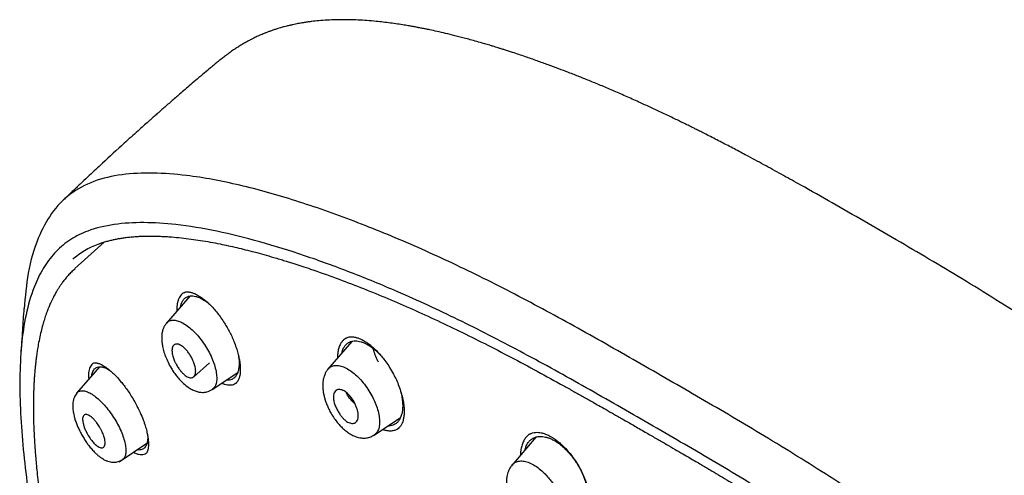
# Model space of a CAD drawing. Header units: millimetres. Extents: x 8 to 1894, y 12 to 2738.
# Tile 35 of 156: x 1365 to 1413, y 744 to 766. Entities that reach past the tile are written whole.
import ezdxf

# ---------------------------------------------------------------- set-up
doc = ezdxf.new("R2010")
doc.units = ezdxf.units.MM

msp = doc.modelspace()

# ---------------------------------------------------------------- linework, layer by layer
at = {"color": 7, "linetype": 'Continuous', "lineweight": 30}
for p, q in [((1369.08, 754.984), (1367.652, 753.693)), ((1367.629, 753.666), (1367.61, 753.647)), ((1367.612, 753.648), (1367.66, 753.684)), ((1373.243, 752.353), (1372.096, 751.022)), ((1381.139, 750.15), (1379.957, 748.779)), ((1368.848, 748.911), (1367.736, 747.622)), ((1373.441, 748.424), (1374.21, 749.106)), ((1374.338, 747.801), (1375.579, 748.635)), ((1375.507, 748.123), (1375.513, 748.129)), ((1382.227, 745.587), (1383.507, 746.447)), ((1383.433, 745.938), (1383.442, 745.946)), ((1390.102, 745.489), (1388.902, 744.097)), ((1369.811, 744.282), (1371.159, 745.188))]:
    msp.add_line(p, q, dxfattribs=at)
for points, knots in [([(1438.452, 730.139), (1438.211, 730.436), (1437.74, 731.016), (1437.027, 731.854), (1436.336, 732.643), (1435.667, 733.383), (1435.024, 734.075), (1434.41, 734.721), (1433.824, 735.323), (1433.265, 735.887), (1432.685, 736.461), (1432.091, 737.039), (1431.49, 737.613), (1430.938, 738.132), (1430.435, 738.598), (1429.981, 739.013), (1429.576, 739.378), (1429.234, 739.685), (1428.949, 739.938), (1428.718, 740.141), (1428.526, 740.31), (1428.373, 740.444), (1428.258, 740.544), (1428.181, 740.611), (1428.13, 740.655), (1428.084, 740.695), (1428.023, 740.748), (1427.892, 740.861), (1427.679, 741.045), (1427.386, 741.296), (1427.052, 741.579), (1426.682, 741.891), (1426.266, 742.239), (1425.798, 742.626), (1425.28, 743.049), (1424.711, 743.51), (1424.095, 744.002), (1423.45, 744.51), (1422.795, 745.02), (1422.145, 745.518), (1421.278, 746.175), (1420.202, 746.974), (1418.926, 747.897), (1417.685, 748.77), (1416.481, 749.596), (1415.314, 750.376), (1413.989, 751.24), (1412.504, 752.181), (1410.858, 753.191), (1409.241, 754.158), (1407.651, 755.089), (1406.084, 755.995), (1404.533, 756.888), (1403.223, 757.63), (1402.15, 758.228), (1401.298, 758.695), (1400.627, 759.058), (1400.137, 759.319), (1399.835, 759.478), (1399.529, 759.639), (1399.221, 759.799), (1398.91, 759.96), (1398.604, 760.117), (1398.32, 760.261), (1398.078, 760.383), (1397.886, 760.479), (1397.742, 760.55), (1397.639, 760.601), (1397.547, 760.647), (1397.434, 760.703), (1397.279, 760.779), (1397.078, 760.877), (1396.835, 760.995), (1396.562, 761.126), (1396.279, 761.261), (1395.999, 761.392), (1395.726, 761.519), (1395.459, 761.643), (1395.061, 761.824), (1394.545, 762.055), (1393.919, 762.328), (1393.326, 762.58), (1392.76, 762.814), (1392.219, 763.032), (1391.703, 763.234), (1391.198, 763.427), (1390.687, 763.617), (1390.146, 763.812), (1389.567, 764.014), (1389.1, 764.171), (1388.764, 764.28), (1388.581, 764.339), (1388.415, 764.391), (1388.267, 764.437), (1388.132, 764.479), (1387.997, 764.52), (1387.821, 764.573), (1387.587, 764.643), (1387.296, 764.727), (1386.985, 764.814), (1386.602, 764.918), (1386.174, 765.029), (1385.714, 765.141), (1385.305, 765.236), (1384.979, 765.306), (1384.728, 765.358), (1384.539, 765.396), (1384.355, 765.431), (1384.159, 765.467), (1383.934, 765.507), (1383.665, 765.552), (1383.354, 765.6), (1383.011, 765.648), (1382.665, 765.691), (1382.283, 765.732), (1381.878, 765.767), (1381.442, 765.793), (1381.009, 765.809), (1380.582, 765.812), (1380.15, 765.801), (1379.745, 765.779), (1379.423, 765.75), (1379.185, 765.723), (1379.006, 765.7), (1378.826, 765.673), (1378.66, 765.645), (1378.519, 765.62), (1378.389, 765.594), (1378.259, 765.567), (1378.116, 765.535), (1377.977, 765.501), (1377.859, 765.471), (1377.758, 765.443), (1377.652, 765.413), (1377.523, 765.374), (1377.372, 765.326), (1377.216, 765.273), (1377.068, 765.219), (1376.936, 765.168), (1376.819, 765.12), (1376.715, 765.076), (1376.628, 765.038), (1376.547, 765.001), (1376.461, 764.961), (1376.352, 764.908), (1376.22, 764.841), (1376.066, 764.76), (1375.957, 764.698), (1375.899, 764.664)], [0, 0, 0, 0, 0.012618, 0.02469, 0.036162, 0.047092, 0.057506, 0.067246, 0.076501, 0.085274, 0.09357, 0.103636, 0.112908, 0.121393, 0.1291, 0.136032, 0.142191, 0.147581, 0.151667, 0.155166, 0.15808, 0.160408, 0.162139, 0.163296, 0.163886, 0.16447, 0.165393, 0.166652, 0.170405, 0.175037, 0.179913, 0.185488, 0.191759, 0.198727, 0.206554, 0.215103, 0.224375, 0.234251, 0.2441, 0.253827, 0.263436, 0.283077, 0.302215, 0.320852, 0.33898, 0.356593, 0.373683, 0.399143, 0.42427, 0.449059, 0.473515, 0.497635, 0.521506, 0.545186, 0.558174, 0.57123, 0.584708, 0.589348, 0.594038, 0.598781, 0.603574, 0.608418, 0.613314, 0.617924, 0.621685, 0.624691, 0.62694, 0.628432, 0.629522, 0.63128, 0.633715, 0.636828, 0.640702, 0.645186, 0.649683, 0.65409, 0.658407, 0.662635, 0.666772, 0.677306, 0.68725, 0.696763, 0.705852, 0.714576, 0.72304, 0.730972, 0.739316, 0.748129, 0.757683, 0.768039, 0.771397, 0.774462, 0.777233, 0.779711, 0.781894, 0.784014, 0.786554, 0.790756, 0.795783, 0.801288, 0.806554, 0.815305, 0.823215, 0.830281, 0.836487, 0.840146, 0.84342, 0.846383, 0.849763, 0.853742, 0.858205, 0.863944, 0.870195, 0.876467, 0.882431, 0.890677, 0.89832, 0.906107, 0.914238, 0.921709, 0.929909, 0.93668, 0.939619, 0.943092, 0.946617, 0.949684, 0.952406, 0.954483, 0.956902, 0.959662, 0.962498, 0.964731, 0.966331, 0.968174, 0.970542, 0.973433, 0.976443, 0.979161, 0.981587, 0.983727, 0.985603, 0.987243, 0.988342, 0.989853, 0.991774, 0.994106, 0.996848, 1, 1, 1, 1]), ([(1375.899, 764.665), (1375.827, 764.622), (1375.697, 764.545), (1375.525, 764.435), (1375.393, 764.348), (1375.284, 764.273), (1375.18, 764.199), (1375.052, 764.106), (1374.903, 763.995), (1374.746, 763.872), (1374.593, 763.748), (1374.433, 763.617), (1374.318, 763.52), (1374.255, 763.467)], [0, 0, 0, 0, 0.142822, 0.256448, 0.340964, 0.403034, 0.466944, 0.535103, 0.638749, 0.735149, 0.806005, 0.89401, 1, 1, 1, 1]), ([(1374.257, 763.469), (1374.154, 763.382), (1373.936, 763.198), (1373.614, 762.925), (1373.303, 762.659), (1373.017, 762.414), (1372.767, 762.199), (1372.542, 762.003), (1372.337, 761.825), (1372.133, 761.647), (1371.943, 761.481), (1371.782, 761.339), (1371.661, 761.232), (1371.573, 761.154), (1371.499, 761.09), (1371.421, 761.02), (1371.327, 760.937), (1371.182, 760.808), (1370.974, 760.623), (1370.695, 760.373), (1370.382, 760.091), (1369.807, 759.571), (1369.235, 759.047), (1368.669, 758.521), (1368.341, 758.215), (1367.994, 757.888), (1367.617, 757.532), (1367.303, 757.233), (1367.114, 757.052), (1367.061, 757.001)], [0, 0, 0, 0, 0.041888, 0.089192, 0.131662, 0.16952, 0.206487, 0.234376, 0.262511, 0.290893, 0.318435, 0.340871, 0.357765, 0.368617, 0.377337, 0.388152, 0.401107, 0.416203, 0.448404, 0.487402, 0.532535, 0.579001, 0.727494, 0.772411, 0.817717, 0.866208, 0.919444, 0.97743, 1, 1, 1, 1]), ([(1449.656, 655.602), (1449.76, 656.288), (1449.967, 657.654), (1449.976, 659.934), (1449.835, 662.308), (1449.556, 664.767), (1449.136, 667.545), (1448.551, 670.657), (1447.793, 674.102), (1446.85, 678.01), (1445.729, 682.376), (1444.507, 687.175), (1443.22, 692.028), (1441.782, 696.992), (1440.387, 701.25), (1439.109, 704.752), (1438.033, 707.449), (1436.809, 710.223), (1435.393, 713.08), (1433.839, 715.852), (1432.152, 718.505), (1430.372, 720.994), (1428.409, 723.417), (1426.333, 725.725), (1424.204, 727.908), (1421.691, 730.314), (1418.793, 732.893), (1415.521, 735.591), (1412.258, 738.115), (1409.012, 740.481), (1405.792, 742.68), (1402.611, 744.709), (1399.475, 746.589), (1396.377, 748.377), (1393.291, 750.154), (1390.213, 751.859), (1387.16, 753.435), (1384.158, 754.832), (1381.231, 756.03), (1378.389, 757.03), (1375.649, 757.798), (1373.335, 758.231), (1371.435, 758.373), (1369.913, 758.299), (1368.539, 757.982), (1367.376, 757.363), (1366.478, 756.419), (1365.795, 755.133), (1365.344, 753.575), (1365.23, 752.322), (1365.175, 751.726)], [0, 0, 0, 0, 0.019898, 0.0396, 0.059164, 0.078621, 0.098012, 0.12334, 0.14858, 0.173729, 0.207869, 0.241962, 0.27621, 0.310623, 0.345208, 0.362607, 0.380133, 0.397809, 0.41567, 0.433753, 0.448994, 0.464409, 0.479834, 0.495068, 0.510119, 0.525027, 0.547187, 0.569186, 0.591085, 0.612946, 0.634793, 0.656563, 0.678191, 0.699624, 0.721056, 0.742684, 0.764455, 0.786298, 0.808164, 0.830061, 0.852059, 0.874219, 0.889128, 0.904179, 0.91941, 0.93484, 0.950247, 0.965498, 0.983576, 1, 1, 1, 1]), ([(1447.446, 655.562), (1447.532, 656.111), (1447.702, 657.207), (1447.751, 659.014), (1447.689, 660.902), (1447.521, 662.866), (1447.27, 664.884), (1446.891, 667.343), (1446.339, 670.266), (1445.587, 673.668), (1444.71, 677.281), (1443.725, 681.089), (1442.692, 685.068), (1441.629, 689.068), (1440.489, 693.121), (1439.223, 697.25), (1438.026, 700.769), (1436.96, 703.64), (1436.09, 705.827), (1435.132, 708.052), (1434.07, 710.316), (1432.883, 712.618), (1431.663, 714.756), (1430.435, 716.709), (1429.236, 718.464), (1427.941, 720.198), (1426.404, 722.081), (1424.618, 724.079), (1422.599, 726.166), (1420.398, 728.291), (1418.025, 730.44), (1415.49, 732.595), (1412.946, 734.641), (1410.401, 736.586), (1407.653, 738.589), (1404.71, 740.609), (1401.585, 742.611), (1398.489, 744.474), (1395.415, 746.251), (1392.352, 748.012), (1389.31, 749.691), (1386.308, 751.232), (1383.56, 752.501), (1381.069, 753.524), (1378.825, 754.342), (1376.646, 755.02), (1374.546, 755.538), (1372.658, 755.852), (1370.989, 755.961), (1369.543, 755.876), (1368.357, 755.592), (1367.425, 755.135), (1366.721, 754.554), (1366.152, 753.82), (1365.66, 752.859), (1365.282, 751.644), (1365.046, 750.164), (1364.955, 748.565), (1364.982, 746.877), (1365.106, 745.121), (1365.373, 742.711), (1365.858, 739.603), (1366.622, 735.764), (1367.518, 731.852), (1368.499, 727.899), (1369.512, 723.932), (1370.49, 720.172), (1371.477, 716.586), (1372.49, 713.168), (1373.61, 709.691), (1374.708, 706.585), (1375.745, 703.874), (1376.681, 701.576), (1377.705, 699.241), (1378.819, 696.869), (1379.662, 695.257), (1380.084, 694.45)], [0, 0, 0, 0, 0.011709, 0.0234, 0.035079, 0.046745, 0.058401, 0.070053, 0.08835, 0.106637, 0.124908, 0.145647, 0.166375, 0.187119, 0.207887, 0.228673, 0.249479, 0.259892, 0.270315, 0.28075, 0.291198, 0.301658, 0.31213, 0.319994, 0.327864, 0.335737, 0.343609, 0.354092, 0.364563, 0.37502, 0.38755, 0.400066, 0.41258, 0.425091, 0.437599, 0.45323, 0.468841, 0.484431, 0.499999, 0.515569, 0.531166, 0.546782, 0.562408, 0.574915, 0.587424, 0.599934, 0.612454, 0.624987, 0.635443, 0.645912, 0.656393, 0.664263, 0.672136, 0.680006, 0.687871, 0.698343, 0.708803, 0.71925, 0.729685, 0.740108, 0.750521, 0.771326, 0.792113, 0.81288, 0.833624, 0.854353, 0.875091, 0.892532, 0.909986, 0.927451, 0.944927, 0.955919, 0.966921, 0.977933, 0.988958, 1, 1, 1, 1]), ([(1367.557, 754.159), (1367.641, 754.231), (1367.81, 754.373), (1368.114, 754.574), (1368.445, 754.749), (1368.741, 754.872), (1368.994, 754.96), (1369.199, 755.021), (1369.394, 755.072), (1369.581, 755.114), (1369.764, 755.15), (1369.954, 755.181), (1370.16, 755.21), (1370.389, 755.235), (1370.624, 755.254), (1370.846, 755.267), (1371.039, 755.273), (1371.213, 755.276), (1371.389, 755.276), (1371.589, 755.274), (1371.824, 755.266), (1372.084, 755.253), (1372.424, 755.229), (1372.83, 755.191), (1373.301, 755.134), (1373.768, 755.065), (1374.241, 754.985), (1374.693, 754.898), (1375.125, 754.807), (1375.535, 754.715), (1375.955, 754.613), (1376.394, 754.501), (1376.856, 754.375), (1377.269, 754.257), (1377.613, 754.155), (1377.867, 754.078), (1378.096, 754.007), (1378.368, 753.92), (1378.711, 753.809), (1379.393, 753.581), (1380.343, 753.244), (1381.549, 752.784), (1382.74, 752.299), (1383.936, 751.786), (1385.146, 751.237), (1386.369, 750.656), (1387.613, 750.039), (1388.878, 749.385), (1390.164, 748.697), (1391.106, 748.178), (1391.698, 747.848), (1391.938, 747.715), (1392.176, 747.581), (1392.411, 747.449), (1392.646, 747.316), (1392.894, 747.176), (1393.183, 747.012), (1393.53, 746.815), (1393.94, 746.581), (1394.405, 746.314), (1394.926, 746.015), (1395.292, 745.804), (1395.484, 745.694)], [0, 0, 0, 0, 0.020059, 0.04001, 0.059513, 0.078115, 0.089326, 0.099953, 0.109806, 0.118889, 0.127738, 0.13635, 0.146005, 0.156703, 0.167902, 0.177799, 0.186253, 0.193262, 0.200372, 0.208788, 0.218556, 0.229587, 0.240692, 0.25977, 0.277895, 0.29567, 0.313455, 0.331246, 0.346078, 0.360913, 0.375832, 0.391419, 0.407771, 0.424656, 0.434707, 0.443471, 0.45097, 0.458395, 0.471426, 0.486089, 0.5277, 0.566971, 0.605445, 0.643921, 0.682398, 0.720878, 0.75936, 0.798871, 0.838389, 0.877893, 0.885263, 0.892562, 0.89979, 0.906947, 0.914033, 0.921211, 0.929559, 0.940325, 0.952751, 0.966837, 0.982587, 1, 1, 1, 1]), ([(1367.61, 753.647), (1367.552, 753.594), (1367.437, 753.486), (1367.282, 753.316), (1367.144, 753.15), (1367.028, 752.997), (1366.932, 752.859), (1366.85, 752.733), (1366.783, 752.624), (1366.729, 752.53), (1366.681, 752.445), (1366.63, 752.35), (1366.571, 752.235), (1366.505, 752.099), (1366.432, 751.939), (1366.354, 751.751), (1366.272, 751.536), (1366.187, 751.292), (1366.102, 751.016), (1366.019, 750.707), (1365.939, 750.364), (1365.892, 750.118), (1365.868, 749.99)], [0, 0, 0, 0, 0.061113, 0.12285, 0.178151, 0.227041, 0.269577, 0.305792, 0.34039, 0.366262, 0.387671, 0.415661, 0.447311, 0.48487, 0.52834, 0.577733, 0.633063, 0.694355, 0.761644, 0.834975, 0.914404, 1, 1, 1, 1]), ([(1372.962, 752.519), (1372.933, 752.501), (1372.87, 752.463), (1372.791, 752.376), (1372.722, 752.266), (1372.67, 752.135), (1372.632, 751.986), (1372.614, 751.818), (1372.609, 751.696), (1372.614, 751.627), (1372.615, 751.624)], [0, 0, 0, 0, 0.124082, 0.26873, 0.41339, 0.558085, 0.702842, 0.847733, 0.992581, 1, 1, 1, 1]), ([(1372.797, 751.836), (1372.806, 751.879), (1372.827, 751.982), (1372.887, 752.112), (1372.974, 752.228), (1373.074, 752.302), (1373.18, 752.345), (1373.285, 752.364), (1373.4, 752.363), (1373.537, 752.339), (1373.697, 752.287), (1373.88, 752.195), (1374.052, 752.083), (1374.164, 751.989), (1374.212, 751.949)], [0, 0, 0, 0, 0.068855, 0.165701, 0.260566, 0.355103, 0.42651, 0.49759, 0.569045, 0.641582, 0.737375, 0.832206, 0.927947, 1, 1, 1, 1]), ([(1372.959, 752.52), (1372.988, 752.533), (1373.039, 752.556), (1373.123, 752.563), (1373.197, 752.557), (1373.257, 752.547), (1373.304, 752.535), (1373.353, 752.522), (1373.411, 752.502), (1373.484, 752.472), (1373.572, 752.431), (1373.682, 752.37), (1373.822, 752.28), (1373.995, 752.149), (1374.2, 751.968), (1374.403, 751.756), (1374.593, 751.527), (1374.766, 751.296), (1374.926, 751.056), (1375.07, 750.816), (1375.197, 750.581), (1375.319, 750.331), (1375.389, 750.159), (1375.424, 750.072)], [0, 0, 0, 0, 0.065376, 0.119651, 0.16248, 0.193593, 0.213256, 0.230022, 0.256435, 0.284383, 0.314222, 0.351576, 0.398448, 0.454883, 0.520954, 0.596815, 0.652881, 0.713384, 0.77835, 0.830012, 0.884171, 0.940823, 1, 1, 1, 1]), ([(1365.168, 751.746), (1365.144, 751.398), (1365.093, 750.654), (1365.043, 749.911), (1365.016, 749.516)], [0, 0, 0, 0, 0.468874, 1, 1, 1, 1]), ([(1372.113, 751.038), (1372.081, 750.996), (1372.022, 750.92), (1371.961, 750.794), (1371.923, 750.681), (1371.898, 750.575), (1371.885, 750.485), (1371.879, 750.408), (1371.876, 750.336), (1371.877, 750.255), (1371.882, 750.163), (1371.892, 750.063), (1371.916, 749.909), (1371.965, 749.695), (1372.058, 749.416), (1372.186, 749.125), (1372.329, 748.863), (1372.476, 748.635), (1372.617, 748.443), (1372.791, 748.24), (1372.991, 748.048), (1373.205, 747.887), (1373.404, 747.774), (1373.555, 747.716), (1373.667, 747.687), (1373.754, 747.672), (1373.856, 747.664), (1373.97, 747.67), (1374.088, 747.692), (1374.215, 747.734), (1374.294, 747.782), (1374.335, 747.807)], [0, 0, 0, 0, 0.038207, 0.070544, 0.0971, 0.117966, 0.140897, 0.155003, 0.171031, 0.189077, 0.209117, 0.230665, 0.252683, 0.305748, 0.361382, 0.419467, 0.480214, 0.522442, 0.566214, 0.611044, 0.673625, 0.729947, 0.7801, 0.825322, 0.839538, 0.858003, 0.88325, 0.906734, 0.934116, 0.965288, 1, 1, 1, 1]), ([(1372.115, 751.026), (1372.135, 751.052), (1372.191, 751.125), (1372.329, 751.179), (1372.52, 751.19), (1372.743, 751.129), (1372.986, 751.003), (1373.24, 750.821), (1373.493, 750.589), (1373.736, 750.311), (1373.961, 750.003), (1374.161, 749.674), (1374.327, 749.336), (1374.455, 749), (1374.501, 748.793), (1374.525, 748.689)], [0, 0, 0, 0, 0.042412, 0.122524, 0.202121, 0.281335, 0.361199, 0.441303, 0.520992, 0.600178, 0.679717, 0.759555, 0.83952, 0.919652, 1, 1, 1, 1]), ([(1380.854, 750.306), (1380.821, 750.285), (1380.75, 750.242), (1380.66, 750.148), (1380.573, 750.017), (1380.5, 749.845), (1380.453, 749.625), (1380.432, 749.453), (1380.436, 749.35), (1380.437, 749.336)], [0, 0, 0, 0, 0.1261117, 0.2665747, 0.4072456, 0.5949825, 0.7828205, 0.9708032, 1, 1, 1, 1]), ([(1380.852, 750.306), (1380.886, 750.323), (1380.948, 750.353), (1381.058, 750.371), (1381.169, 750.371), (1381.264, 750.359), (1381.347, 750.34), (1381.447, 750.31), (1381.58, 750.256), (1381.753, 750.163), (1381.902, 750.064), (1382.021, 749.974), (1382.109, 749.902), (1382.207, 749.816), (1382.322, 749.708), (1382.461, 749.564), (1382.621, 749.38), (1382.799, 749.151), (1382.987, 748.872), (1383.159, 748.573), (1383.309, 748.268), (1383.434, 747.965), (1383.545, 747.642), (1383.595, 747.426), (1383.621, 747.315)], [0, 0, 0, 0, 0.061715, 0.112799, 0.154287, 0.188621, 0.215803, 0.238477, 0.286131, 0.33648, 0.385827, 0.409949, 0.433686, 0.458293, 0.489449, 0.527844, 0.573465, 0.626296, 0.68634, 0.753713, 0.809122, 0.868678, 0.932324, 1, 1, 1, 1]), ([(1365.868, 749.99), (1365.852, 749.898), (1365.822, 749.722), (1365.785, 749.467), (1365.755, 749.236), (1365.732, 749.031), (1365.714, 748.852), (1365.7, 748.701), (1365.69, 748.577), (1365.682, 748.478), (1365.677, 748.398), (1365.672, 748.326), (1365.667, 748.251), (1365.662, 748.165), (1365.657, 748.069), (1365.651, 747.937), (1365.644, 747.765), (1365.637, 747.546), (1365.63, 747.172), (1365.63, 746.658), (1365.644, 746.118), (1365.662, 745.702), (1365.678, 745.404), (1365.696, 745.109), (1365.718, 744.799), (1365.744, 744.46), (1365.778, 744.079), (1365.821, 743.637), (1365.876, 743.132), (1365.944, 742.559), (1366.025, 741.931), (1366.121, 741.248), (1366.193, 740.773), (1366.23, 740.527)], [0, 0, 0, 0, 0.034108, 0.064885, 0.09234, 0.116478, 0.137303, 0.154818, 0.169024, 0.179922, 0.188923, 0.196213, 0.204701, 0.214385, 0.225267, 0.237346, 0.258746, 0.283102, 0.310162, 0.381987, 0.450304, 0.482165, 0.5132, 0.54341, 0.5741, 0.608746, 0.647533, 0.690456, 0.742444, 0.799417, 0.861356, 0.928231, 1, 1, 1, 1]), ([(1372.383, 749.62), (1372.382, 749.636), (1372.379, 749.668), (1372.379, 749.713), (1372.383, 749.784), (1372.401, 749.869), (1372.445, 749.951), (1372.51, 750.002), (1372.592, 750.021), (1372.717, 750.006), (1372.858, 749.935), (1372.999, 749.815), (1373.105, 749.7), (1373.214, 749.557), (1373.299, 749.42), (1373.359, 749.306), (1373.398, 749.226), (1373.447, 749.112), (1373.492, 748.982), (1373.519, 748.857), (1373.529, 748.779), (1373.532, 748.726), (1373.532, 748.68), (1373.528, 748.61), (1373.51, 748.524), (1373.466, 748.441), (1373.401, 748.39), (1373.319, 748.371), (1373.194, 748.387), (1373.055, 748.457), (1372.917, 748.577), (1372.811, 748.69), (1372.701, 748.834), (1372.607, 748.985), (1372.535, 749.124), (1372.471, 749.264), (1372.422, 749.407), (1372.392, 749.534), (1372.385, 749.597), (1372.383, 749.62)], [0, 0, 0, 0, 0.011175, 0.022206, 0.03315, 0.065776, 0.097697, 0.129252, 0.160204, 0.190798, 0.250433, 0.27765, 0.307363, 0.339902, 0.375051, 0.392127, 0.407913, 0.422538, 0.459125, 0.484779, 0.49972, 0.510886, 0.521963, 0.533007, 0.565751, 0.597892, 0.629294, 0.660371, 0.690823, 0.750258, 0.77673, 0.806275, 0.839024, 0.874994, 0.899609, 0.921803, 0.958012, 0.984194, 1, 1, 1, 1]), ([(1375.424, 750.072), (1375.461, 749.972), (1375.531, 749.783), (1375.603, 749.524), (1375.653, 749.303), (1375.685, 749.105), (1375.702, 748.936), (1375.707, 748.798), (1375.705, 748.697), (1375.7, 748.615), (1375.691, 748.544), (1375.68, 748.474), (1375.663, 748.4), (1375.639, 748.324), (1375.605, 748.249), (1375.565, 748.181), (1375.529, 748.145), (1375.51, 748.126)], [0, 0, 0, 0, 0.108739, 0.205663, 0.290918, 0.364663, 0.445346, 0.506172, 0.551348, 0.593001, 0.631985, 0.66913, 0.714852, 0.785706, 0.846558, 0.918037, 1, 1, 1, 1]), ([(1380.641, 749.572), (1380.652, 749.619), (1380.68, 749.729), (1380.751, 749.872), (1380.849, 749.999), (1380.96, 750.085), (1381.075, 750.138), (1381.189, 750.166), (1381.313, 750.174), (1381.445, 750.162), (1381.584, 750.13), (1381.727, 750.079), (1381.874, 750.008), (1382.022, 749.919), (1382.171, 749.812), (1382.319, 749.688), (1382.466, 749.546), (1382.57, 749.438), (1382.623, 749.373), (1382.63, 749.364)], [0, 0, 0, 0, 0.0583143, 0.1374665, 0.2147281, 0.2914117, 0.3496564, 0.4075647, 0.4657099, 0.5246687, 0.5835876, 0.6416885, 0.6995986, 0.7579711, 0.8157911, 0.8735161, 0.9318165, 0.9913522, 1, 1, 1, 1]), ([(1382.429, 749.137), (1382.42, 749.155), (1382.362, 749.267), (1382.278, 749.479), (1382.199, 749.688), (1382.171, 749.797), (1382.167, 749.812)], [0, 0, 0, 0, 0.079809, 0.507184, 0.933857, 1, 1, 1, 1]), ([(1375.617, 749.452), (1375.627, 749.386), (1375.649, 749.239), (1375.654, 749.033), (1375.637, 748.833), (1375.595, 748.658), (1375.53, 748.509), (1375.443, 748.392), (1375.344, 748.317), (1375.239, 748.274), (1375.136, 748.254), (1375.059, 748.258), (1375.021, 748.26)], [0, 0, 0, 0, 0.090799, 0.200629, 0.310433, 0.422053, 0.533454, 0.643193, 0.75332, 0.835762, 0.917905, 1, 1, 1, 1]), ([(1368.557, 749.085), (1368.54, 749.076), (1368.493, 749.051), (1368.434, 748.983), (1368.379, 748.884), (1368.341, 748.763), (1368.319, 748.622), (1368.311, 748.47), (1368.32, 748.357), (1368.323, 748.303)], [0, 0, 0, 0, 0.0898, 0.243958, 0.398289, 0.552418, 0.706432, 0.860324, 1, 1, 1, 1]), ([(1368.474, 748.478), (1368.479, 748.514), (1368.491, 748.59), (1368.526, 748.688), (1368.572, 748.773), (1368.632, 748.838), (1368.711, 748.889), (1368.814, 748.918), (1368.945, 748.915), (1369.092, 748.875), (1369.231, 748.816), (1369.323, 748.757), (1369.358, 748.735)], [0, 0, 0, 0, 0.0806888, 0.1727886, 0.2631824, 0.3527562, 0.4424053, 0.5620482, 0.6819225, 0.8041347, 0.925083, 1, 1, 1, 1]), ([(1368.554, 749.088), (1368.568, 749.094), (1368.594, 749.105), (1368.637, 749.107), (1368.677, 749.104), (1368.71, 749.099), (1368.741, 749.092), (1368.778, 749.083), (1368.828, 749.067), (1368.903, 749.036), (1368.992, 748.993), (1369.097, 748.931), (1369.217, 748.849), (1369.362, 748.734), (1369.532, 748.58), (1369.726, 748.382), (1369.913, 748.166), (1370.087, 747.943), (1370.244, 747.726), (1370.346, 747.568), (1370.398, 747.486)], [0, 0, 0, 0, 0.070823, 0.129139, 0.174792, 0.207518, 0.227728, 0.245314, 0.282915, 0.323784, 0.373651, 0.420983, 0.476888, 0.541551, 0.615152, 0.697823, 0.789586, 0.855795, 0.925948, 1, 1, 1, 1]), ([(1379.985, 748.794), (1380.009, 748.824), (1380.073, 748.905), (1380.226, 748.969), (1380.43, 748.989), (1380.665, 748.936), (1380.92, 748.818), (1381.183, 748.641), (1381.444, 748.412), (1381.692, 748.137), (1381.919, 747.829), (1382.118, 747.499), (1382.281, 747.16), (1382.402, 746.822), (1382.443, 746.612), (1382.463, 746.507)], [0, 0, 0, 0, 0.046939, 0.126601, 0.205797, 0.284748, 0.364388, 0.444231, 0.523586, 0.602416, 0.681613, 0.761093, 0.840647, 0.92027, 1, 1, 1, 1]), ([(1374.525, 748.689), (1374.539, 748.591), (1374.567, 748.395), (1374.552, 748.189), (1374.516, 748.049), (1374.462, 747.929), (1374.401, 747.846), (1374.341, 747.813), (1374.333, 747.809)], [0, 0, 0, 0, 0.239665, 0.478369, 0.597477, 0.717202, 0.95841, 1, 1, 1, 1]), ([(1379.983, 748.806), (1379.952, 748.766), (1379.895, 748.693), (1379.824, 748.558), (1379.776, 748.424), (1379.748, 748.304), (1379.734, 748.216), (1379.724, 748.122), (1379.719, 747.992), (1379.727, 747.821), (1379.752, 747.638), (1379.79, 747.459), (1379.84, 747.282), (1379.905, 747.098), (1379.991, 746.898), (1380.102, 746.68), (1380.24, 746.454), (1380.393, 746.241), (1380.548, 746.059), (1380.711, 745.897), (1380.876, 745.759), (1381.026, 745.658), (1381.144, 745.591), (1381.239, 745.545), (1381.342, 745.504), (1381.462, 745.467), (1381.616, 745.439), (1381.805, 745.436), (1381.977, 745.471), (1382.12, 745.528), (1382.189, 745.571), (1382.225, 745.593)], [0, 0, 0, 0, 0.03644, 0.067634, 0.104723, 0.13042, 0.145588, 0.159819, 0.191101, 0.229223, 0.266926, 0.302482, 0.336065, 0.371464, 0.411108, 0.45512, 0.503643, 0.552984, 0.597259, 0.636293, 0.684928, 0.725943, 0.747459, 0.769843, 0.793121, 0.818684, 0.851696, 0.892947, 0.94254, 0.970358, 1, 1, 1, 1]), ([(1374.808, 748.117), (1374.856, 748.095), (1375, 748.032), (1375.21, 748.021), (1375.409, 748.046), (1375.497, 748.12), (1375.529, 748.147)], [0, 0, 0, 0, 0.165076, 0.493557, 0.817722, 1, 1, 1, 1]), ([(1367.75, 747.633), (1367.725, 747.601), (1367.677, 747.541), (1367.619, 747.426), (1367.577, 747.304), (1367.554, 747.181), (1367.546, 747.083), (1367.543, 746.987), (1367.548, 746.884), (1367.56, 746.77), (1367.579, 746.653), (1367.609, 746.514), (1367.657, 746.342), (1367.722, 746.155), (1367.803, 745.96), (1367.896, 745.764), (1368.005, 745.562), (1368.123, 745.367), (1368.241, 745.192), (1368.371, 745.019), (1368.508, 744.856), (1368.648, 744.713), (1368.769, 744.603), (1368.88, 744.515), (1368.994, 744.437), (1369.12, 744.366), (1369.252, 744.31), (1369.402, 744.271), (1369.573, 744.258), (1369.772, 744.286), (1369.894, 744.353), (1369.959, 744.388)], [0, 0, 0, 0, 0.030015, 0.056948, 0.091595, 0.119494, 0.140932, 0.158396, 0.186302, 0.210411, 0.234488, 0.2648, 0.301417, 0.34433, 0.380612, 0.420412, 0.463481, 0.505081, 0.543664, 0.579278, 0.626996, 0.667928, 0.70212, 0.731553, 0.760429, 0.792805, 0.828907, 0.861177, 0.900518, 0.947048, 1, 1, 1, 1]), ([(1367.753, 747.623), (1367.767, 747.643), (1367.812, 747.706), (1367.933, 747.747), (1368.107, 747.747), (1368.313, 747.676), (1368.542, 747.542), (1368.783, 747.354), (1369.028, 747.117), (1369.266, 746.838), (1369.49, 746.529), (1369.692, 746.201), (1369.865, 745.865), (1370.003, 745.532), (1370.057, 745.328), (1370.084, 745.226)], [0, 0, 0, 0, 0.0365033, 0.1170519, 0.1971023, 0.2766034, 0.3566854, 0.4371026, 0.5172621, 0.5969706, 0.6770192, 0.7574148, 0.8380045, 0.9188505, 1, 1, 1, 1]), ([(1370.398, 747.486), (1370.454, 747.393), (1370.563, 747.213), (1370.706, 746.942), (1370.845, 746.65), (1370.972, 746.345), (1371.077, 746.04), (1371.15, 745.781), (1371.195, 745.567), (1371.22, 745.398), (1371.231, 745.269), (1371.235, 745.171), (1371.234, 745.094), (1371.23, 745.029), (1371.225, 744.98), (1371.22, 744.945), (1371.216, 744.92), (1371.211, 744.892), (1371.203, 744.861), (1371.192, 744.821), (1371.176, 744.775), (1371.153, 744.728), (1371.131, 744.705), (1371.12, 744.693)], [0, 0, 0, 0, 0.077786, 0.150769, 0.219165, 0.3134, 0.397939, 0.472986, 0.538272, 0.593531, 0.638965, 0.674699, 0.704353, 0.732825, 0.760155, 0.773395, 0.786353, 0.799106, 0.818305, 0.848172, 0.888528, 0.939195, 1, 1, 1, 1]), ([(1380.242, 747.378), (1380.241, 747.405), (1380.24, 747.458), (1380.249, 747.552), (1380.277, 747.651), (1380.334, 747.738), (1380.433, 747.807), (1380.593, 747.816), (1380.76, 747.743), (1380.871, 747.662), (1380.952, 747.593), (1381.086, 747.454), (1381.22, 747.257), (1381.321, 747.047), (1381.384, 746.887), (1381.429, 746.729), (1381.447, 746.601), (1381.447, 746.503), (1381.438, 746.408), (1381.41, 746.309), (1381.353, 746.222), (1381.277, 746.169), (1381.185, 746.149), (1381.056, 746.161), (1380.933, 746.214), (1380.834, 746.287), (1380.785, 746.328), (1380.72, 746.391), (1380.638, 746.484), (1380.54, 746.616), (1380.44, 746.776), (1380.347, 746.963), (1380.268, 747.174), (1380.251, 747.308), (1380.242, 747.378)], [0, 0, 0, 0, 0.018151, 0.0358533, 0.0704351, 0.1035634, 0.1354827, 0.195279, 0.2503771, 0.2665859, 0.2826889, 0.314095, 0.3749176, 0.4060726, 0.4373313, 0.4683601, 0.499611, 0.5177615, 0.5356079, 0.5702714, 0.6036095, 0.6354122, 0.6661369, 0.6954858, 0.7503591, 0.761918, 0.7750516, 0.7898286, 0.8153584, 0.8446041, 0.8777768, 0.9146744, 0.9552586, 1, 1, 1, 1]), ([(1381.292, 747.101), (1381.223, 747.171), (1381.071, 747.322), (1380.916, 747.533), (1380.874, 747.642), (1380.865, 747.665)], [0, 0, 0, 0, 0.403517, 0.877733, 1, 1, 1, 1]), ([(1383.468, 747.853), (1383.492, 747.77), (1383.542, 747.599), (1383.589, 747.349), (1383.613, 747.106), (1383.612, 746.879), (1383.585, 746.671), (1383.532, 746.487), (1383.457, 746.329), (1383.359, 746.201), (1383.249, 746.114), (1383.134, 746.06), (1383.02, 746.034), (1382.937, 746.024), (1382.889, 746.029), (1382.885, 746.029)], [0, 0, 0, 0, 0.083318, 0.171873, 0.260531, 0.349186, 0.437695, 0.527518, 0.617481, 0.705931, 0.794479, 0.861081, 0.927336, 0.993958, 1, 1, 1, 1]), ([(1383.621, 747.315), (1383.636, 747.231), (1383.665, 747.074), (1383.682, 746.869), (1383.684, 746.703), (1383.678, 746.573), (1383.666, 746.474), (1383.651, 746.382), (1383.629, 746.286), (1383.6, 746.199), (1383.568, 746.125), (1383.535, 746.062), (1383.49, 745.994), (1383.451, 745.955), (1383.43, 745.934)], [0, 0, 0, 0, 0.127829, 0.238936, 0.333817, 0.412789, 0.476068, 0.525941, 0.604201, 0.691569, 0.74264, 0.810967, 0.897022, 1, 1, 1, 1]), ([(1368.037, 746.23), (1368.032, 746.27), (1368.023, 746.351), (1368.034, 746.448), (1368.063, 746.524), (1368.112, 746.573), (1368.182, 746.591), (1368.269, 746.577), (1368.37, 746.53), (1368.452, 746.471), (1368.511, 746.419), (1368.547, 746.385), (1368.589, 746.34), (1368.66, 746.26), (1368.763, 746.126), (1368.867, 745.961), (1368.947, 745.81), (1369, 745.695), (1369.05, 745.572), (1369.09, 745.446), (1369.117, 745.316), (1369.126, 745.201), (1369.115, 745.102), (1369.085, 745.026), (1369.035, 744.977), (1368.965, 744.96), (1368.878, 744.975), (1368.779, 745.022), (1368.703, 745.077), (1368.657, 745.117), (1368.642, 745.132), (1368.602, 745.17), (1368.525, 745.252), (1368.401, 745.408), (1368.295, 745.574), (1368.22, 745.714), (1368.177, 745.802), (1368.139, 745.886), (1368.099, 745.989), (1368.06, 746.108), (1368.044, 746.191), (1368.037, 746.23)], [0, 0, 0, 0, 0.029558, 0.059611, 0.090014, 0.121072, 0.152464, 0.184618, 0.217332, 0.250545, 0.258977, 0.26951, 0.282085, 0.296593, 0.331814, 0.375091, 0.399176, 0.421878, 0.443408, 0.472893, 0.499691, 0.529685, 0.560133, 0.590827, 0.621828, 0.653317, 0.685145, 0.717584, 0.750379, 0.753817, 0.758532, 0.764501, 0.789834, 0.826746, 0.874999, 0.893069, 0.910495, 0.927252, 0.943144, 0.972873, 1, 1, 1, 1]), ([(1382.463, 746.507), (1382.474, 746.408), (1382.496, 746.209), (1382.468, 745.955), (1382.387, 745.752), (1382.298, 745.638), (1382.233, 745.601), (1382.222, 745.595)], [0, 0, 0, 0, 0.23823, 0.475608, 0.713139, 0.953485, 1, 1, 1, 1]), ([(1382.638, 745.863), (1382.639, 745.862), (1382.709, 745.833), (1382.84, 745.807), (1383.027, 745.79), (1383.197, 745.816), (1383.341, 745.867), (1383.417, 745.929), (1383.449, 745.955)], [0, 0, 0, 0, 0.004151, 0.2129, 0.420985, 0.631874, 0.840812, 1, 1, 1, 1]), ([(1371.194, 745.561), (1371.194, 745.557), (1371.201, 745.482), (1371.193, 745.356), (1371.169, 745.205), (1371.129, 745.09), (1371.081, 745.004), (1371.021, 744.938), (1370.949, 744.891), (1370.866, 744.864), (1370.78, 744.855), (1370.716, 744.866), (1370.687, 744.871)], [0, 0, 0, 0, 0.009309, 0.147538, 0.288035, 0.393596, 0.497604, 0.601154, 0.705367, 0.809021, 0.912418, 1, 1, 1, 1]), ([(1389.814, 745.641), (1389.778, 745.619), (1389.691, 745.564), (1389.577, 745.437), (1389.474, 745.264), (1389.401, 745.058), (1389.356, 744.841), (1389.35, 744.684), (1389.347, 744.614)], [0, 0, 0, 0, 0.122473, 0.30352, 0.485418, 0.667946, 0.85067, 1, 1, 1, 1]), ([(1389.568, 744.869), (1389.581, 744.92), (1389.613, 745.035), (1389.692, 745.186), (1389.797, 745.32), (1389.925, 745.422), (1390.074, 745.49), (1390.242, 745.523), (1390.41, 745.521), (1390.571, 745.494), (1390.721, 745.449), (1390.874, 745.385), (1391.03, 745.301), (1391.186, 745.2), (1391.34, 745.081), (1391.493, 744.946), (1391.658, 744.779), (1391.831, 744.578), (1392.006, 744.339), (1392.165, 744.087), (1392.305, 743.824), (1392.423, 743.556), (1392.519, 743.286), (1392.592, 743.019), (1392.639, 742.76), (1392.66, 742.515), (1392.655, 742.285), (1392.623, 742.074), (1392.565, 741.884), (1392.483, 741.72), (1392.378, 741.586), (1392.251, 741.483), (1392.103, 741.416), (1391.975, 741.385), (1391.894, 741.388), (1391.873, 741.389)], [0, 0, 0, 0, 0.026232, 0.059968, 0.092971, 0.12579, 0.158957, 0.191955, 0.225372, 0.250606, 0.275442, 0.30015, 0.325008, 0.34993, 0.37466, 0.399479, 0.424666, 0.457842, 0.490846, 0.524281, 0.557309, 0.590319, 0.623855, 0.657298, 0.69031, 0.723419, 0.75649, 0.78949, 0.82296, 0.856532, 0.889512, 0.922476, 0.955556, 0.988541, 1, 1, 1, 1]), ([(1389.805, 745.637), (1389.847, 745.658), (1389.926, 745.697), (1390.072, 745.722), (1390.217, 745.721), (1390.331, 745.703), (1390.419, 745.683), (1390.494, 745.661), (1390.572, 745.633), (1390.659, 745.597), (1390.758, 745.55), (1390.876, 745.484), (1391.013, 745.395), (1391.174, 745.276), (1391.356, 745.12), (1391.556, 744.924), (1391.748, 744.704), (1391.928, 744.47), (1392.09, 744.23), (1392.246, 743.961), (1392.391, 743.667), (1392.52, 743.352), (1392.627, 743.02), (1392.707, 742.677), (1392.729, 742.458), (1392.739, 742.346)], [0, 0, 0, 0, 0.061527, 0.115478, 0.160851, 0.195913, 0.217487, 0.238336, 0.259103, 0.279857, 0.305473, 0.332832, 0.3657, 0.404121, 0.448124, 0.497703, 0.552796, 0.597689, 0.645587, 0.696601, 0.750946, 0.808606, 0.869463, 0.933324, 1, 1, 1, 1]), ([(1395.484, 745.694), (1395.652, 745.597), (1395.974, 745.411), (1396.437, 745.143), (1396.858, 744.899), (1397.238, 744.678), (1397.575, 744.481), (1397.87, 744.309), (1398.126, 744.159), (1398.357, 744.023), (1398.774, 743.777), (1399.395, 743.409), (1400.438, 742.783), (1401.711, 742.005), (1403.156, 741.093), (1404.552, 740.183), (1405.899, 739.279), (1407.251, 738.346), (1408.538, 737.431), (1409.759, 736.541), (1410.913, 735.68), (1412.068, 734.798), (1413.227, 733.893), (1414.404, 732.953), (1415.339, 732.188), (1416.017, 731.622), (1416.417, 731.285), (1416.805, 730.956), (1417.198, 730.619), (1417.612, 730.261), (1418.042, 729.885), (1418.612, 729.381), (1419.309, 728.755), (1420.121, 728.009), (1420.942, 727.237), (1421.775, 726.437), (1422.625, 725.597), (1423.466, 724.741), (1424.297, 723.869), (1425.115, 722.981), (1425.919, 722.076), (1426.7, 721.163), (1427.453, 720.241), (1428.176, 719.317), (1428.875, 718.383), (1429.426, 717.612), (1429.847, 717.004), (1430.15, 716.557), (1430.454, 716.099), (1430.726, 715.68), (1430.955, 715.319), (1431.137, 715.029), (1431.296, 714.773), (1431.45, 714.52), (1431.616, 714.245), (1431.805, 713.928), (1432.012, 713.574), (1432.227, 713.201), (1432.439, 712.827), (1432.642, 712.463), (1432.888, 712.015), (1433.173, 711.484), (1433.495, 710.866), (1433.887, 710.094), (1434.34, 709.166), (1434.845, 708.086), (1435.379, 706.893), (1435.934, 705.591), (1436.502, 704.183), (1437.036, 702.79), (1437.616, 701.202), (1438.234, 699.422), (1438.881, 697.458), (1439.489, 695.515), (1440.064, 693.589), (1440.609, 691.681), (1441.131, 689.786), (1441.62, 687.955), (1442.083, 686.183), (1442.525, 684.469), (1442.964, 682.757), (1443.404, 681.047), (1443.842, 679.336), (1444.275, 677.615), (1444.666, 676.024), (1445.044, 674.434), (1445.397, 672.886), (1445.748, 671.259), (1446.064, 669.688), (1446.348, 668.146), (1446.599, 666.626), (1446.782, 665.338), (1446.913, 664.271), (1447.004, 663.417), (1447.079, 662.576), (1447.135, 661.748), (1447.172, 660.93), (1447.184, 660.303), (1447.185, 659.855), (1447.182, 659.583), (1447.177, 659.311), (1447.168, 659.038), (1447.156, 658.766), (1447.14, 658.499), (1447.121, 658.246), (1447.104, 658.044), (1447.089, 657.892), (1447.078, 657.783), (1447.066, 657.674), (1447.051, 657.552), (1447.032, 657.404), (1447.008, 657.23), (1446.978, 657.033), (1446.941, 656.813), (1446.895, 656.57), (1446.839, 656.303), (1446.794, 656.121), (1446.77, 656.025)], [0, 0, 0, 0, 0.005154, 0.009884, 0.014188, 0.018068, 0.021524, 0.024504, 0.027077, 0.029334, 0.031588, 0.039811, 0.048252, 0.063358, 0.078464, 0.091951, 0.105439, 0.118927, 0.132415, 0.14386, 0.155305, 0.166749, 0.178191, 0.189738, 0.201737, 0.205994, 0.20995, 0.213671, 0.217566, 0.221703, 0.226037, 0.230466, 0.2388, 0.247039, 0.255014, 0.263756, 0.272498, 0.281237, 0.289975, 0.298713, 0.307464, 0.316237, 0.32481, 0.333365, 0.341914, 0.350496, 0.354416, 0.358464, 0.362644, 0.366854, 0.369823, 0.372441, 0.374709, 0.376792, 0.379291, 0.38217, 0.385428, 0.388911, 0.392313, 0.395628, 0.398857, 0.404568, 0.410206, 0.415845, 0.425918, 0.435995, 0.446078, 0.459579, 0.47308, 0.48658, 0.50007, 0.519674, 0.539285, 0.558898, 0.57851, 0.598123, 0.617736, 0.637348, 0.655326, 0.673305, 0.691284, 0.709263, 0.72724, 0.745383, 0.763841, 0.777968, 0.796396, 0.813876, 0.831037, 0.848197, 0.865355, 0.882512, 0.892578, 0.902642, 0.912706, 0.922768, 0.932828, 0.943038, 0.946501, 0.950013, 0.953564, 0.957143, 0.960751, 0.964386, 0.967903, 0.971034, 0.972689, 0.974209, 0.975607, 0.977268, 0.979374, 0.981924, 0.984738, 0.98795, 0.991563, 0.995578, 1, 1, 1, 1]), ([(1370.084, 745.226), (1370.102, 745.13), (1370.139, 744.938), (1370.135, 744.74), (1370.11, 744.606), (1370.065, 744.495), (1370.017, 744.416), (1369.963, 744.394), (1369.956, 744.392)], [0, 0, 0, 0, 0.242688, 0.484255, 0.604548, 0.725146, 0.968016, 1, 1, 1, 1]), ([(1370.506, 744.748), (1370.537, 744.732), (1370.625, 744.685), (1370.757, 744.645), (1370.9, 744.628), (1371.027, 744.643), (1371.095, 744.683), (1371.128, 744.703)], [0, 0, 0, 0, 0.124071, 0.343834, 0.566038, 0.787397, 1, 1, 1, 1]), ([(1388.936, 744.133), (1388.899, 744.084), (1388.829, 743.995), (1388.758, 743.846), (1388.71, 743.706), (1388.683, 743.582), (1388.668, 743.474), (1388.66, 743.38), (1388.658, 743.285), (1388.661, 743.187), (1388.669, 743.082), (1388.69, 742.914), (1388.742, 742.676), (1388.845, 742.379), (1388.977, 742.097), (1389.129, 741.838), (1389.301, 741.597), (1389.497, 741.373), (1389.713, 741.177), (1389.915, 741.033), (1390.093, 740.935), (1390.24, 740.872), (1390.364, 740.832), (1390.48, 740.806), (1390.594, 740.792), (1390.718, 740.79), (1390.845, 740.804), (1390.969, 740.834), (1391.097, 740.883), (1391.177, 740.931), (1391.219, 740.957)], [0, 0, 0, 0, 0.043231, 0.079828, 0.109824, 0.138843, 0.15897, 0.178295, 0.197949, 0.218004, 0.239207, 0.261804, 0.319929, 0.380155, 0.435956, 0.488199, 0.541078, 0.595526, 0.65079, 0.706578, 0.742832, 0.77629, 0.807279, 0.82645, 0.85071, 0.88019, 0.9058, 0.934377, 0.965831, 1, 1, 1, 1]), ([(1388.937, 744.121), (1388.964, 744.154), (1389.035, 744.24), (1389.197, 744.311), (1389.375, 744.334), (1389.532, 744.316), (1389.699, 744.275), (1389.919, 744.181), (1390.191, 744.01), (1390.43, 743.811), (1390.629, 743.606), (1390.791, 743.413), (1390.967, 743.173), (1391.146, 742.88), (1391.309, 742.541), (1391.429, 742.203), (1391.467, 741.993), (1391.486, 741.888)], [0, 0, 0, 0, 0.049833, 0.129117, 0.207998, 0.247323, 0.286805, 0.366216, 0.445852, 0.525008, 0.577441, 0.629999, 0.682746, 0.762023, 0.841352, 0.920669, 1, 1, 1, 1])]:
    msp.add_open_spline(points, degree=3, knots=knots, dxfattribs=at)

doc.saveas('drawing.dxf')
